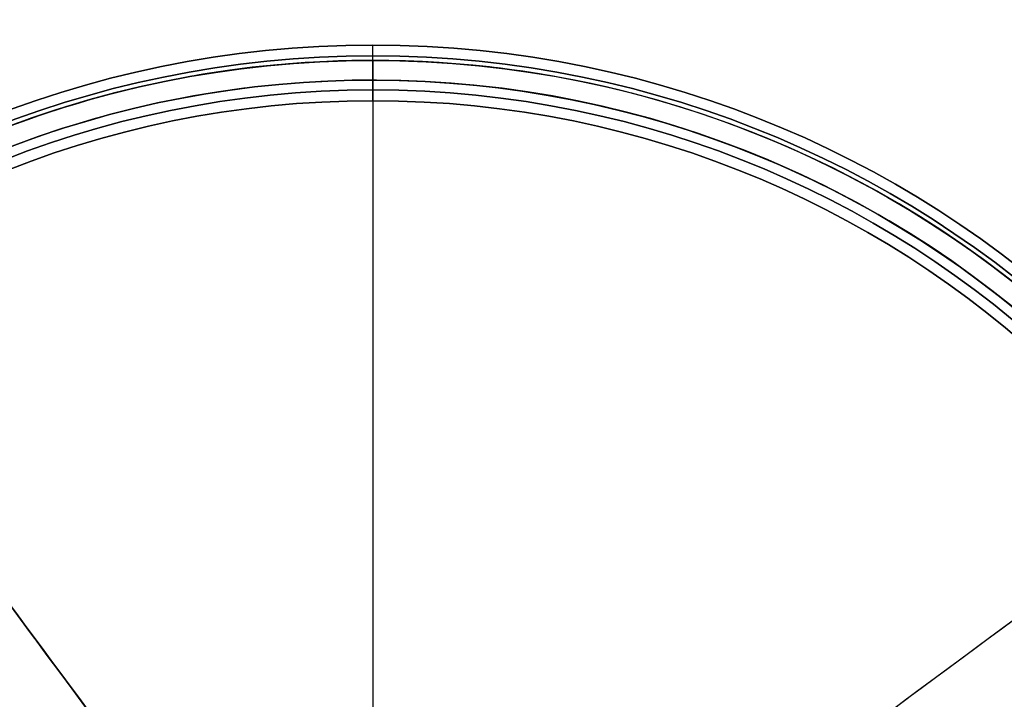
# Model space of a CAD drawing. Header units: millimetres. Extents: x -131 to 131, y -178 to 83.
# Tile 141 of 142: x -39 to 71, y -3 to 73. Entities that reach past the tile are written whole.
import ezdxf

# ---------------------------------------------------------------- set-up
doc = ezdxf.new("R2010")
doc.units = ezdxf.units.MM
for name, color, linetype, true_color in [('IGES level 21', 7, 'Continuous', 0xcad1ee), ('IGES level 34', 7, 'Continuous', 0xcad1ee), ('IGES level 4', 7, 'Continuous', 0xcad1ee)]:
    doc.layers.add(name, color=color, linetype=linetype, true_color=true_color)

# ---------------------------------------------------------------- blocks, each defined once
blk = doc.blocks.new('DOME S')
at = {"layer": 'IGES level 21', "extrusion": (-0.803402, -0.595438, 0)}
for radius in [115.5, 115.5, 113.3, 113.3]:
    blk.add_circle((5.52, 133.22, 5.08), radius, dxfattribs=at)
at = {"layer": 'IGES level 21', "extrusion": (0, 0, -1)}
for centre, radius, start, end in [((0.8, -7.46, -132.72), 113.3, 53.4562, 233.4562), ((0.8, -7.46, -134.72), 115.5, 0, 180), ((0.8, -7.46, -134.22), 115.5, 90, 270), ((0.8, -7.46, -134.22), 115.5, 90, 270), ((0.8, -7.46, -134.22), 113.3, 90, 270), ((0.8, -7.46, -134.22), 113.3, 90, 270), ((0.8, -7.46, -132.72), 113.3, 233.4562, 53.4562), ((0.8, -7.46, -133.22), 115.5, 143.4562, 323.4562), ((0.8, -7.46, -133.22), 115.5, 143.4562, 323.4562), ((0.8, -7.46, -133.22), 113.3, 143.4562, 323.4562), ((0.8, -7.46, -133.22), 113.3, 143.4562, 323.4562)]:
    blk.add_arc(centre, radius, start, end, dxfattribs=at)
at = {"layer": 'IGES level 21'}
for centre, radius, start, end in [((-0.8, -7.46, 133.22), 115.5, 36.5438, 216.5438), ((-0.8, -7.46, 133.22), 115.5, 36.5438, 216.5438), ((-0.8, -7.46, 134.22), 115.5, 90, 270), ((-0.8, -7.46, 134.22), 115.5, 90, 270), ((-0.8, -7.46, 132.72), 115.5, 306.5438, 126.5438), ((-0.8, -7.46, 133.22), 113.3, 36.5438, 216.5438), ((-0.8, -7.46, 133.22), 113.3, 36.5438, 216.5438), ((-0.8, -7.46, 134.22), 113.3, 90, 270), ((-0.8, -7.46, 134.22), 113.3, 90, 270), ((-0.8, -7.46, 134.72), 113.3, 0, 180), ((-0.8, -7.46, 132.72), 115.5, 126.5438, 306.5438)]:
    blk.add_arc(centre, radius, start, end, dxfattribs=at)
at = {"layer": 'IGES level 21', "extrusion": (-1, 0, 0)}
for radius in [115.5, 115.5, 113.3, 113.3]:
    blk.add_arc((7.46, 134.22, 0.8), radius, 180, 0, dxfattribs=at)
at = {"layer": 'IGES level 21', "extrusion": (1, 0, 0)}
for radius in [115.5, 115.5, 113.3, 113.3]:
    blk.add_arc((-7.46, 134.22, -0.8), radius, 0, 180, dxfattribs=at)
at = {"layer": 'IGES level 21', "extrusion": (0.595438, -0.803402, -1.05637e-17)}
blk.add_arc((-5.08, 133.22, 5.52), 115.5, 0, 180, dxfattribs=at)
blk.add_arc((-5.08, 133.22, 5.52), 115.5, 0, 180, dxfattribs=at)
at = {"layer": 'IGES level 21', "extrusion": (-0.595438, 0.803402, -1.05637e-17)}
blk.add_arc((5.08, 133.22, -5.52), 115.5, 180, 0, dxfattribs=at)
blk.add_arc((5.08, 133.22, -5.52), 115.5, 180, 0, dxfattribs=at)
at = {"layer": 'IGES level 21', "extrusion": (0.595438, -0.803402, -1.01288e-17)}
blk.add_arc((-5.08, 133.22, 5.52), 113.3, 0, 180, dxfattribs=at)
blk.add_arc((-5.08, 133.22, 5.52), 113.3, 0, 180, dxfattribs=at)
at = {"layer": 'IGES level 21', "extrusion": (-0.595438, 0.803402, -1.01288e-17)}
blk.add_arc((5.08, 133.22, -5.52), 113.3, 180, 0, dxfattribs=at)
blk.add_arc((5.08, 133.22, -5.52), 113.3, 180, 0, dxfattribs=at)
at = {"layer": 'IGES level 21'}
blk.add_open_spline([(-0.8, 105.84, 134.72), (-0.8, 108.04, 134.72)], degree=1, dxfattribs=at)
at = {"layer": 'IGES level 34'}
for centre, radius, start, end in [((-0.8, -7.46, 128.72), 117.2, 90, 270), ((-0.8, -7.46, 138.72), 117.2, 90, 270), ((-0.8, -7.46, 138.72), 117.2, 0, 90), ((-0.8, -7.46, 128.72), 117.2, 0, 90), ((-0.8, -7.46, 134.72), 116, 90, 270), ((-0.8, -7.46, 128.72), 116, 90, 270), ((-0.8, -7.46, 128.72), 116, 90, 270), ((-0.8, -7.46, 134.72), 116, 90, 270), ((-0.8, -7.46, 134.72), 116, 0, 90), ((-0.8, -7.46, 128.72), 116, 0, 90), ((-0.8, -7.46, 128.72), 116, 0, 90), ((-0.8, -7.46, 134.72), 116, 0, 90), ((-0.8, -7.46, 134.72), 112.2, 90, 270), ((-0.8, -7.46, 128.72), 112.2, 90, 270), ((-0.8, -7.46, 132.72), 112.2, 90, 270), ((-0.8, -7.46, 138.72), 112.2, 90, 270), ((-0.8, -7.46, 132.72), 112.2, 0, 90), ((-0.8, -7.46, 128.72), 112.2, 0, 90), ((-0.8, -7.46, 138.72), 112.2, 0, 90), ((-0.8, -7.46, 134.72), 112.2, 0, 90), ((-0.8, -7.46, 128.72), 111, 90, 270), ((-0.8, -7.46, 128.72), 111, 90, 270), ((-0.8, -7.46, 128.72), 111, 0, 90), ((-0.8, -7.46, 128.72), 111, 0, 90)]:
    blk.add_arc(centre, radius, start, end, dxfattribs=at)
at = {"layer": 'IGES level 34', "extrusion": (0, 0, -1)}
for centre, radius, start, end in [((0.8, -7.46, -138.72), 117.2, 270, 90), ((0.8, -7.46, -133.72), 117.2, 270, 90), ((0.8, -7.46, -128.72), 117.2, 270, 90), ((0.8, -7.46, -138.72), 117.2, 90, 180), ((0.8, -7.46, -133.72), 117.2, 90, 180), ((0.8, -7.46, -128.72), 117.2, 90, 180), ((0.8, -7.46, -138.72), 116, 270, 90), ((0.8, -7.46, -136.72), 116, 270, 90), ((0.8, -7.46, -132.72), 116, 270, 90), ((0.8, -7.46, -130.72), 116, 270, 90), ((0.8, -7.46, -138.72), 116, 270, 90), ((0.8, -7.46, -132.72), 116, 270, 90), ((0.8, -7.46, -138.72), 116, 90, 180), ((0.8, -7.46, -136.72), 116, 90, 180), ((0.8, -7.46, -132.72), 116, 90, 180), ((0.8, -7.46, -130.72), 116, 90, 180), ((0.8, -7.46, -138.72), 116, 90, 180), ((0.8, -7.46, -132.72), 116, 90, 180), ((0.8, -7.46, -138.72), 112.2, 270, 90), ((0.8, -7.46, -136.72), 112.2, 270, 90), ((0.8, -7.46, -132.72), 112.2, 270, 90), ((0.8, -7.46, -130.72), 112.2, 270, 90), ((0.8, -7.46, -128.72), 112.2, 270, 90), ((0.8, -7.46, -134.72), 112.2, 270, 90), ((0.8, -7.46, -132.72), 112.2, 90, 180), ((0.8, -7.46, -130.72), 112.2, 90, 180), ((0.8, -7.46, -128.72), 112.2, 90, 180), ((0.8, -7.46, -138.72), 112.2, 90, 180), ((0.8, -7.46, -136.72), 112.2, 90, 180), ((0.8, -7.46, -134.72), 112.2, 90, 180), ((0.8, -7.46, -138.72), 111, 270, 90), ((0.8, -7.46, -133.72), 111, 270, 90), ((0.8, -7.46, -138.72), 111, 270, 90), ((0.8, -7.46, -138.72), 111, 90, 180), ((0.8, -7.46, -133.72), 111, 90, 180), ((0.8, -7.46, -138.72), 111, 90, 180)]:
    blk.add_arc(centre, radius, start, end, dxfattribs=at)
at = {"layer": 'IGES level 34'}
for points in [[(-0.8, 109.74, 138.72), (-0.8, 109.74, 128.72)], [(-0.8, 108.54, 138.72), (-0.8, 109.74, 138.72)], [(-0.8, 109.74, 128.72), (-0.8, 109.74, 138.72)], [(-0.8, 108.54, 128.72), (-0.8, 109.74, 128.72)], [(-0.8, 108.54, 138.72), (-0.8, 108.54, 134.72)], [(-0.8, 108.54, 134.72), (-0.8, 108.54, 138.72)], [(-0.8, 108.54, 132.72), (-0.8, 108.54, 128.72)], [(-0.8, 108.54, 128.72), (-0.8, 108.54, 132.72)], [(-0.8, 104.74, 132.72), (-0.8, 108.54, 132.72)], [(-0.8, 104.74, 134.72), (-0.8, 108.54, 134.72)], [(-0.8, 104.74, 138.72), (-0.8, 104.74, 134.72)], [(-0.8, 104.74, 132.72), (-0.8, 104.74, 128.72)], [(-0.8, 104.74, 128.72), (-0.8, 104.74, 132.72)], [(-0.8, 103.54, 128.72), (-0.8, 104.74, 128.72)], [(-0.8, 103.54, 138.72), (-0.8, 104.74, 138.72)], [(-0.8, 104.74, 134.72), (-0.8, 104.74, 138.72)], [(-0.8, 103.54, 138.72), (-0.8, 103.54, 128.72)], [(-0.8, 103.54, 128.72), (-0.8, 103.54, 138.72)]]:
    blk.add_open_spline(points, degree=1, dxfattribs=at)

msp = doc.modelspace()

# ---------------------------------------------------------------- block references
at = {"layer": 'IGES level 4'}
msp.add_blockref('DOME S', (0.9, -40.07, 1.21), dxfattribs=at)

doc.saveas('drawing.dxf')
